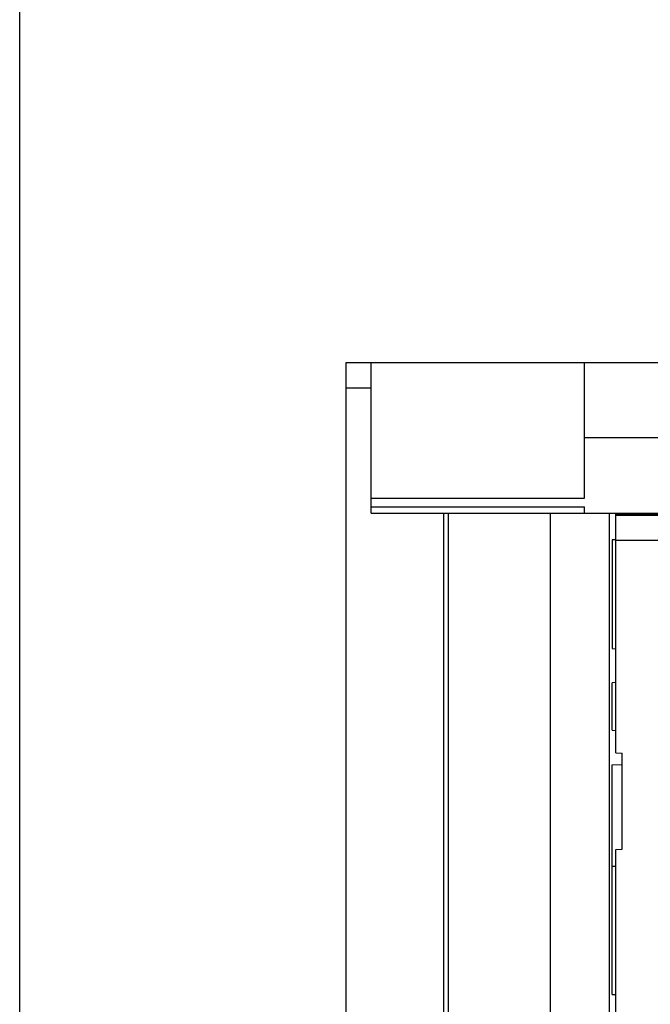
# Model space of a CAD drawing. Header units: millimetres. Extents: x 0 to 500, y 0 to 550.
# Tile 17 of 50: x 0 to 50, y 296 to 374. Entities that reach past the tile are written whole.
import ezdxf

# ---------------------------------------------------------------- set-up
doc = ezdxf.new("R2010")
doc.units = ezdxf.units.MM
doc.header["$LTSCALE"] = 35.851852
doc.layers.get('0').update_dxf_attribs({"linetype": 'CONTINUOUS'})

msp = doc.modelspace()

# ---------------------------------------------------------------- linework, layer by layer
at = {"color": 7, "linetype": 'CONTINUOUS'}
for p, q in [((0, 0), (0, 550)), ((26.025, 216.804), (26.025, 346.804)), ((26.025, 346.804), (81.933, 346.804)), ((28.025, 334.804), (28.025, 346.804)), ((45.025, 335.978), (45.025, 346.804)), ((26.025, 344.804), (28.025, 344.804)), ((120.395, 340.804), (45.025, 340.804)), ((28.025, 335.978), (45.025, 335.978)), ((28.025, 335.291), (45.025, 335.291)), ((28.025, 334.804), (51.025, 334.804)), ((33.825, 216.804), (33.825, 334.804)), ((34.189, 216.804), (34.189, 334.804)), ((42.325, 216.804), (42.325, 334.804)), ((45.025, 334.804), (45.025, 335.291)), ((47.025, 216.804), (47.025, 334.804)), ((49.125, 334.711), (49.125, 334.804)), ((50.025, 334.711), (50.025, 334.804)), ((47.525, 334.709), (51.025, 334.712)), ((47.525, 315.672), (47.525, 334.709)), ((120.746, 334.607), (47.525, 334.607)), ((47.225, 332.671), (47.225, 323.978)), ((47.526, 332.666), (47.225, 332.671)), ((120.824, 332.61), (47.525, 332.61)), ((47.225, 323.978), (47.525, 323.962)), ((47.525, 321.264), (47.225, 321.248)), ((47.225, 317.461), (47.225, 321.248)), ((47.225, 317.461), (47.525, 317.445)), ((47.525, 315.672), (48.025, 315.646)), ((48.025, 307.963), (48.025, 315.646)), ((47.225, 314.708), (48.025, 314.722)), ((47.225, 296.378), (47.225, 314.708)), ((47.525, 307.937), (48.025, 307.963)), ((47.525, 248.172), (47.525, 307.937)), ((47.225, 306.605), (47.525, 306.621)), ((47.225, 296.378), (47.525, 296.362))]:
    msp.add_line(p, q, dxfattribs=at)

doc.saveas('drawing.dxf')
